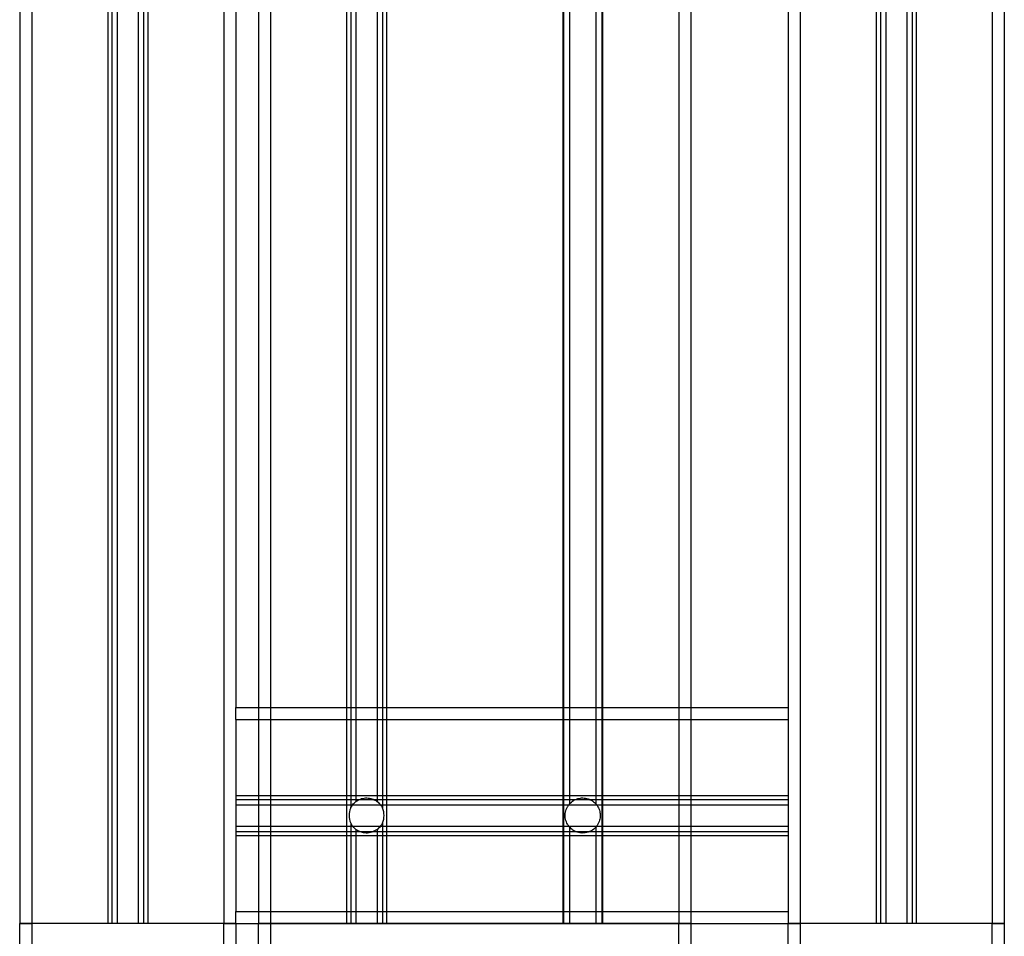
# Model space of a CAD drawing. Header units: millimetres. Extents: x 0 to 420, y 0 to 297.
# Tile 30 of 58: x 183 to 193, y 199 to 208. Entities that reach past the tile are written whole.
import ezdxf

# ---------------------------------------------------------------- set-up
doc = ezdxf.new("R2010")
doc.units = ezdxf.units.MM

msp = doc.modelspace()

# ---------------------------------------------------------------- linework, layer by layer
at = {"color": 7, "linetype": 'Continuous', "lineweight": 25}
for p, q in [((182.90343, 231.28329), (182.90343, 198.78329)), ((183.69593, 231.28329), (183.69593, 198.78329)), ((183.73855, 231.28329), (183.73855, 198.78329)), ((183.79338, 231.28329), (183.79338, 198.78329)), ((184.01348, 231.28329), (184.01348, 198.78329)), ((184.06831, 231.28329), (184.06831, 198.78329)), ((184.11093, 231.28329), (184.11093, 198.78329)), ((184.90343, 231.28329), (184.90343, 198.78329)), ((185.02843, 231.28329), (185.02843, 201.03329)), ((190.77843, 231.28329), (190.77843, 201.03329)), ((190.90343, 231.28329), (190.90343, 198.78329)), ((191.69593, 231.28329), (191.69593, 198.78329)), ((191.73855, 231.28329), (191.73855, 198.78329)), ((191.79338, 231.28329), (191.79338, 198.78329)), ((192.01348, 231.28329), (192.01348, 198.78329)), ((192.06831, 231.28329), (192.06831, 198.78329)), ((192.11093, 231.28329), (192.11093, 198.78329)), ((192.90343, 231.28329), (192.90343, 198.78329)), ((185.26443, 223.74329), (185.26443, 198.78329)), ((189.76443, 223.74329), (189.76443, 198.78329)), ((182.77843, 223.41257), (182.77843, 198.78329)), ((185.38943, 223.41257), (185.38943, 198.78329)), ((189.63943, 223.41257), (189.63943, 198.78329)), ((193.02843, 223.41257), (193.02843, 198.78329)), ((186.18193, 223.24329), (186.18193, 198.78329)), ((186.22455, 223.24329), (186.22455, 199.98653)), ((186.27938, 223.24329), (186.27938, 200.05388)), ((186.49948, 223.24329), (186.49948, 200.05388)), ((186.55431, 223.24329), (186.55431, 199.98653)), ((186.59693, 223.24329), (186.59693, 198.78329)), ((188.43193, 223.24329), (188.43193, 198.78329)), ((188.43971, 223.24329), (188.43971, 198.78329)), ((188.50348, 223.24329), (188.50348, 200.03005)), ((188.77538, 223.24329), (188.77538, 200.03005)), ((188.83916, 223.24329), (188.83916, 198.78329)), ((188.84693, 223.24329), (188.84693, 198.78329)), ((185.02843, 200.90829), (185.02843, 201.03329)), ((185.02843, 201.03329), (190.77843, 201.03329)), ((190.77843, 201.03329), (190.77843, 200.90829)), ((185.02843, 200.90829), (190.77843, 200.90829)), ((185.02843, 200.90829), (185.02843, 200.11579)), ((190.77843, 200.90829), (190.77843, 200.11579)), ((185.02843, 200.11579), (190.77843, 200.11579)), ((185.02843, 200.11579), (185.02843, 199.70079)), ((190.77843, 200.11579), (190.77843, 199.70079)), ((185.02843, 200.07317), (190.77843, 200.07317)), ((185.02843, 200.01834), (190.77843, 200.01834)), ((185.02843, 199.79825), (190.77843, 199.79825)), ((186.22455, 199.83006), (186.22455, 198.78329)), ((186.55431, 199.83006), (186.55431, 198.78329)), ((188.50348, 199.78654), (188.50348, 198.78329)), ((188.77538, 199.78654), (188.77538, 198.78329)), ((185.02843, 199.74341), (190.77843, 199.74341)), ((185.02843, 199.70079), (190.77843, 199.70079)), ((185.02843, 199.70079), (185.02843, 198.90829)), ((186.27938, 199.7627), (186.27938, 198.78329)), ((186.49948, 199.7627), (186.49948, 198.78329)), ((190.77843, 199.70079), (190.77843, 198.90829)), ((185.02843, 198.90829), (190.77843, 198.90829)), ((185.02843, 198.78329), (185.02843, 198.90829)), ((190.77843, 198.90829), (190.77843, 198.78329)), ((182.90343, 198.78329), (182.77843, 198.78329)), ((182.77843, 198.18329), (182.77843, 198.78329)), ((182.77843, 198.78329), (182.90343, 198.78329)), ((183.69593, 198.78329), (182.90343, 198.78329)), ((182.90343, 198.78329), (182.90343, 198.18329)), ((184.90343, 198.78329), (182.90343, 198.78329)), ((184.90343, 198.78329), (184.11093, 198.78329)), ((185.02843, 198.78329), (184.90343, 198.78329)), ((184.90343, 198.18329), (184.90343, 198.78329)), ((184.90343, 198.78329), (185.02843, 198.78329)), ((185.02843, 198.78329), (190.77843, 198.78329)), ((185.02843, 198.78329), (185.02843, 198.18329)), ((185.38943, 198.78329), (185.26443, 198.78329)), ((185.26443, 198.18329), (185.26443, 198.78329)), ((185.26443, 198.78329), (185.38943, 198.78329)), ((186.18193, 198.78329), (185.38943, 198.78329)), ((185.38943, 198.78329), (185.38943, 198.18329)), ((189.63943, 198.78329), (185.38943, 198.78329)), ((188.43193, 198.78329), (186.59693, 198.78329)), ((189.63943, 198.78329), (188.84693, 198.78329)), ((189.76443, 198.78329), (189.63943, 198.78329)), ((189.63943, 198.18329), (189.63943, 198.78329)), ((189.63943, 198.78329), (189.76443, 198.78329)), ((189.76443, 198.78329), (189.76443, 198.18329)), ((190.90343, 198.78329), (190.77843, 198.78329)), ((190.77843, 198.18329), (190.77843, 198.78329)), ((190.77843, 198.78329), (190.90343, 198.78329)), ((191.69593, 198.78329), (190.90343, 198.78329)), ((190.90343, 198.78329), (190.90343, 198.18329)), ((192.90343, 198.78329), (190.90343, 198.78329)), ((192.90343, 198.78329), (192.11093, 198.78329)), ((193.02843, 198.78329), (192.90343, 198.78329)), ((192.90343, 198.18329), (192.90343, 198.78329)), ((192.90343, 198.78329), (193.02843, 198.78329)), ((193.02843, 198.78329), (193.02843, 198.18329))]:
    msp.add_line(p, q, dxfattribs=at)
for start, end in [(154.615206, 205.384794), (334.615206, 25.384794)]:
    msp.add_arc((186.38943, 199.90829), 0.1825, start, end, dxfattribs=at)
for points, knots in [([(186.27938, 200.05388), (186.29035, 200.06114), (186.31583, 200.07801), (186.36463, 200.09182), (186.41929, 200.0909), (186.46555, 200.07655), (186.48936, 200.06064), (186.49948, 200.05388)], [0, 0, 0, 0, 0.17151303, 0.39852973, 0.62613946, 0.84116758, 1, 1, 1, 1]), ([(188.50348, 200.03005), (188.50565, 200.03239), (188.52232, 200.05039), (188.55764, 200.07508), (188.61447, 200.0919), (188.66944, 200.09099), (188.72063, 200.07442), (188.75474, 200.05168), (188.77106, 200.03457), (188.77538, 200.03005)], [0, 0, 0, 0, 0.03233279, 0.24888973, 0.4222786, 0.59612041, 0.76035275, 0.93658098, 1, 1, 1, 1]), ([(186.22455, 199.98653), (186.22531, 199.9881), (186.23223, 200.00234), (186.24631, 200.02343), (186.2665, 200.04374), (186.27621, 200.05138), (186.27938, 200.05388)], [0, 0, 0, 0, 0.06304955, 0.57327227, 0.86066449, 1, 1, 1, 1]), ([(186.49948, 200.05388), (186.49958, 200.0538), (186.50574, 200.04914), (186.5205, 200.03637), (186.54003, 200.01339), (186.54963, 199.99534), (186.55431, 199.98653)], [0, 0, 0, 0, 0.004661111, 0.271694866, 0.644804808, 1, 1, 1, 1]), ([(188.50348, 199.78654), (188.50075, 199.78972), (188.49036, 199.80182), (188.47067, 199.83337), (188.45526, 199.88364), (188.45715, 199.94365), (188.47413, 199.98954), (188.49229, 200.01705), (188.50087, 200.02701), (188.50348, 200.03005)], [0, 0, 0, 0, 0.04920516, 0.18687361, 0.40837028, 0.63497034, 0.84573995, 0.95301088, 1, 1, 1, 1]), ([(188.77538, 200.03005), (188.77664, 200.02862), (188.78464, 200.0195), (188.80256, 199.99396), (188.81828, 199.95399), (188.82386, 199.9053), (188.8169, 199.85512), (188.79777, 199.81431), (188.78079, 199.79261), (188.77565, 199.78684), (188.77538, 199.78654)], [0, 0, 0, 0, 0.02253988, 0.14368366, 0.34451676, 0.50025242, 0.68946359, 0.90779558, 0.9951512, 1, 1, 1, 1]), ([(186.27938, 199.7627), (186.27915, 199.76288), (186.27282, 199.76768), (186.25784, 199.78074), (186.23855, 199.80365), (186.22908, 199.82152), (186.22455, 199.83006)], [0, 0, 0, 0, 0.010333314, 0.279244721, 0.655750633, 1, 1, 1, 1]), ([(186.55431, 199.83006), (186.55309, 199.82757), (186.54535, 199.81184), (186.5298, 199.78973), (186.50993, 199.77082), (186.50161, 199.76436), (186.49948, 199.7627)], [0, 0, 0, 0, 0.10020608, 0.6340855, 0.90601036, 1, 1, 1, 1]), ([(188.77538, 199.78654), (188.76854, 199.7796), (188.74649, 199.75726), (188.69959, 199.73202), (188.6378, 199.72265), (188.58225, 199.73249), (188.5369, 199.75416), (188.51422, 199.77613), (188.50348, 199.78654)], [0, 0, 0, 0, 0.09865228, 0.31799984, 0.51360116, 0.68135064, 0.84916527, 1, 1, 1, 1]), ([(186.49948, 199.7627), (186.48228, 199.75206), (186.44821, 199.73098), (186.38766, 199.72283), (186.33223, 199.73238), (186.2981, 199.74905), (186.28199, 199.7608), (186.27938, 199.7627)], [0, 0, 0, 0, 0.26155491, 0.51786293, 0.73767504, 0.95757251, 1, 1, 1, 1])]:
    msp.add_open_spline(points, degree=3, knots=knots, dxfattribs=at)

doc.saveas('drawing.dxf')
